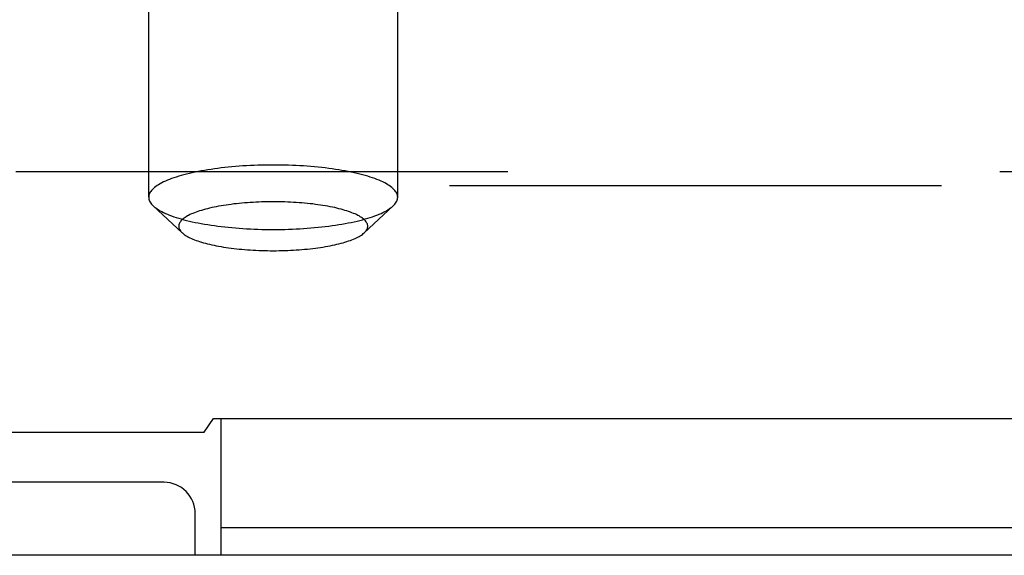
# Model space of a CAD drawing. Header units: inches. Extents: x 0 to 179, y 0 to 116.
# Tile 137 of 234: x 34.04 to 36.01, y 81.13 to 82.2. Entities that reach past the tile are written whole.
import ezdxf

# ---------------------------------------------------------------- set-up
doc = ezdxf.new("R2010")
doc.units = ezdxf.units.IN
doc.header["$LTSCALE"] = 9.842105
doc.header["$MEASUREMENT"] = 0
doc.linetypes.add('HIDDEN', pattern=[0.2, 0.1, -0.1])
doc.layers.get('0').update_dxf_attribs({"linetype": 'CONTINUOUS'})
doc.layers.add('DEFAULT_2', color=8, linetype='HIDDEN')
doc.layers.add('LEFTHAND_DOOR_ASSEMBLY', color=7, linetype='CONTINUOUS')

msp = doc.modelspace()

# ---------------------------------------------------------------- linework, layer by layer
at = {"color": 7, "linetype": 'Continuous'}
for p, q in [((34.4103, 81.3718), (34.4289, 81.399)), ((34.4289, 81.399), (78.9601, 81.399)), ((34.4445, 81.1253), (34.4445, 81.399)), ((32.809, 81.3718), (34.4103, 81.3718)), ((34.4445, 81.1807), (78.9445, 81.1807))]:
    msp.add_line(p, q, dxfattribs=at)
at = {"color": 3, "linetype": 'Continuous'}
for p, q in [((34.33, 81.2713), (32.6945, 81.2713)), ((34.3925, 81.1253), (34.3925, 81.2088))]:
    msp.add_line(p, q, dxfattribs=at)
msp.add_arc((34.33, 81.2088), 0.0625, 0, 90, dxfattribs=at)
at = {"layer": 'DEFAULT_2', "color": 8, "linetype": 'HIDDEN'}
for p, q in [((34.2995, 81.8414), (34.2995, 82.9618)), ((34.7975, 81.8414), (34.7975, 82.9618)), ((36.986, 81.892), (32.9325, 81.892)), ((32.9325, 81.8651), (36.986, 81.8651)), ((34.3664, 81.7703), (34.3086, 81.8241)), ((34.7305, 81.7703), (34.7884, 81.8241))]:
    msp.add_line(p, q, dxfattribs=at)
for points in [[(34.5485, 81.9058), (34.5408, 81.9058), (34.5331, 81.9057), (34.5255, 81.9055), (34.5179, 81.9053), (34.5103, 81.9051), (34.5027, 81.9047), (34.4952, 81.9043), (34.4877, 81.9039), (34.4803, 81.9034), (34.473, 81.9028), (34.4657, 81.9022), (34.4585, 81.9015), (34.4514, 81.9007), (34.4444, 81.8999), (34.4375, 81.8991), (34.4307, 81.8981), (34.424, 81.8972), (34.4174, 81.8962), (34.4109, 81.8951), (34.4046, 81.894), (34.3984, 81.8928), (34.3924, 81.8916), (34.3865, 81.8903), (34.3807, 81.889), (34.3751, 81.8876), (34.3697, 81.8862), (34.3644, 81.8848), (34.3594, 81.8833), (34.3545, 81.8818), (34.3497, 81.8802), (34.3452, 81.8786), (34.3409, 81.877), (34.3368, 81.8753), (34.3328, 81.8736), (34.3291, 81.8719), (34.3256, 81.8701), (34.3222, 81.8683), (34.3192, 81.8665), (34.3163, 81.8647), (34.3136, 81.8628), (34.3112, 81.8609), (34.309, 81.859), (34.307, 81.8571), (34.3052, 81.8552), (34.3037, 81.8532), (34.3024, 81.8513), (34.3013, 81.8493), (34.3005, 81.8473), (34.2999, 81.8453), (34.2996, 81.8434), (34.2995, 81.8414)], [(34.7975, 81.8414), (34.7973, 81.8434), (34.797, 81.8453), (34.7964, 81.8473), (34.7956, 81.8493), (34.7945, 81.8513), (34.7932, 81.8532), (34.7917, 81.8552), (34.7899, 81.8571), (34.788, 81.859), (34.7857, 81.8609), (34.7833, 81.8628), (34.7806, 81.8647), (34.7778, 81.8665), (34.7747, 81.8683), (34.7714, 81.8701), (34.7678, 81.8719), (34.7641, 81.8736), (34.7602, 81.8753), (34.756, 81.877), (34.7517, 81.8786), (34.7472, 81.8802), (34.7424, 81.8818), (34.7375, 81.8833), (34.7325, 81.8848), (34.7272, 81.8862), (34.7218, 81.8876), (34.7162, 81.889), (34.7105, 81.8903), (34.7046, 81.8916), (34.6985, 81.8928), (34.6923, 81.894), (34.686, 81.8951), (34.6795, 81.8962), (34.673, 81.8972), (34.6663, 81.8981), (34.6594, 81.8991), (34.6525, 81.8999), (34.6455, 81.9007), (34.6384, 81.9015), (34.6312, 81.9022), (34.6239, 81.9028), (34.6166, 81.9034), (34.6092, 81.9039), (34.6017, 81.9043), (34.5942, 81.9047), (34.5867, 81.9051), (34.5791, 81.9053), (34.5714, 81.9055), (34.5638, 81.9057), (34.5561, 81.9058), (34.5485, 81.9058)], [(34.2995, 81.8414), (34.2996, 81.8394), (34.2999, 81.8374), (34.3005, 81.8354), (34.3013, 81.8335), (34.3024, 81.8315), (34.3037, 81.8295), (34.3052, 81.8276), (34.307, 81.8257), (34.3086, 81.8241)], [(34.5485, 81.8323), (34.5426, 81.8323), (34.5368, 81.8322), (34.531, 81.8321), (34.5252, 81.832), (34.5195, 81.8318), (34.5137, 81.8315), (34.508, 81.8312), (34.5024, 81.8309), (34.4967, 81.8305), (34.4912, 81.83), (34.4856, 81.8296), (34.4802, 81.829), (34.4748, 81.8285), (34.4695, 81.8279), (34.4642, 81.8272), (34.459, 81.8265), (34.454, 81.8258), (34.449, 81.825), (34.4441, 81.8242), (34.4393, 81.8233), (34.4346, 81.8225), (34.43, 81.8215), (34.4255, 81.8206), (34.4211, 81.8196), (34.4169, 81.8185), (34.4128, 81.8175), (34.4088, 81.8164), (34.4049, 81.8152), (34.4012, 81.8141), (34.3976, 81.8129), (34.3942, 81.8117), (34.3909, 81.8104), (34.3878, 81.8092), (34.3848, 81.8079), (34.3819, 81.8066), (34.3793, 81.8052), (34.3768, 81.8039), (34.3744, 81.8025), (34.3722, 81.8011), (34.3702, 81.7997), (34.3684, 81.7982), (34.3667, 81.7968), (34.3652, 81.7953), (34.3638, 81.7939), (34.3627, 81.7924), (34.3617, 81.7909), (34.3609, 81.7894), (34.3603, 81.7879), (34.3598, 81.7864), (34.3595, 81.7849), (34.3595, 81.7834), (34.3595, 81.7819), (34.3598, 81.7804), (34.3603, 81.7789), (34.3609, 81.7774), (34.3617, 81.7759), (34.3627, 81.7744), (34.3638, 81.773), (34.3652, 81.7715), (34.3664, 81.7703)], [(34.7305, 81.7703), (34.7317, 81.7715), (34.7331, 81.773), (34.7342, 81.7744), (34.7352, 81.7759), (34.736, 81.7774), (34.7367, 81.7789), (34.7371, 81.7804), (34.7374, 81.7819), (34.7375, 81.7834), (34.7374, 81.7849), (34.7371, 81.7864), (34.7367, 81.7879), (34.736, 81.7894), (34.7352, 81.7909), (34.7342, 81.7924), (34.7331, 81.7939), (34.7317, 81.7953), (34.7302, 81.7968), (34.7286, 81.7982), (34.7267, 81.7997), (34.7247, 81.8011), (34.7225, 81.8025), (34.7202, 81.8039), (34.7176, 81.8052), (34.715, 81.8066), (34.7121, 81.8079), (34.7091, 81.8092), (34.706, 81.8104), (34.7027, 81.8117), (34.6993, 81.8129), (34.6957, 81.8141), (34.692, 81.8152), (34.6881, 81.8164), (34.6841, 81.8175), (34.68, 81.8185), (34.6758, 81.8196), (34.6714, 81.8206), (34.6669, 81.8215), (34.6624, 81.8225), (34.6577, 81.8233), (34.6529, 81.8242), (34.648, 81.825), (34.643, 81.8258), (34.6379, 81.8265), (34.6327, 81.8272), (34.6275, 81.8279), (34.6221, 81.8285), (34.6167, 81.829), (34.6113, 81.8296), (34.6058, 81.83), (34.6002, 81.8305), (34.5946, 81.8309), (34.5889, 81.8312), (34.5832, 81.8315), (34.5774, 81.8318), (34.5717, 81.832), (34.5659, 81.8321), (34.5601, 81.8322), (34.5543, 81.8323), (34.5485, 81.8323)], [(34.7884, 81.8241), (34.7899, 81.8257), (34.7917, 81.8276), (34.7932, 81.8295), (34.7945, 81.8315), (34.7956, 81.8335), (34.7964, 81.8354), (34.797, 81.8374), (34.7973, 81.8394), (34.7975, 81.8414)], [(34.3086, 81.8241), (34.309, 81.8237), (34.3112, 81.8218), (34.3136, 81.82), (34.3163, 81.8181), (34.3192, 81.8163), (34.3222, 81.8144), (34.3256, 81.8126), (34.3291, 81.8109), (34.3328, 81.8091), (34.3368, 81.8074), (34.3409, 81.8058), (34.3452, 81.8041), (34.3497, 81.8025), (34.3545, 81.801), (34.3594, 81.7994), (34.3644, 81.798), (34.3697, 81.7965), (34.3751, 81.7951), (34.3807, 81.7937), (34.3865, 81.7924), (34.3924, 81.7912), (34.3984, 81.7899), (34.4046, 81.7888), (34.4109, 81.7876), (34.4174, 81.7866), (34.424, 81.7856), (34.4307, 81.7846), (34.4375, 81.7837), (34.4444, 81.7828), (34.4514, 81.782), (34.4585, 81.7813), (34.4657, 81.7806), (34.473, 81.78), (34.4803, 81.7794), (34.4877, 81.7789), (34.4952, 81.7784), (34.5027, 81.778), (34.5103, 81.7777), (34.5179, 81.7774), (34.5255, 81.7772), (34.5331, 81.777), (34.5408, 81.777), (34.5485, 81.7769)], [(34.5485, 81.7769), (34.5561, 81.777), (34.5638, 81.777), (34.5714, 81.7772), (34.5791, 81.7774), (34.5867, 81.7777), (34.5942, 81.778), (34.6017, 81.7784), (34.6092, 81.7789), (34.6166, 81.7794), (34.6239, 81.78), (34.6312, 81.7806), (34.6384, 81.7813), (34.6455, 81.782), (34.6525, 81.7828), (34.6594, 81.7837), (34.6663, 81.7846), (34.673, 81.7856), (34.6795, 81.7866), (34.686, 81.7876), (34.6923, 81.7888), (34.6985, 81.7899), (34.7046, 81.7912), (34.7105, 81.7924), (34.7162, 81.7937), (34.7218, 81.7951), (34.7272, 81.7965), (34.7325, 81.798), (34.7375, 81.7994), (34.7424, 81.801), (34.7472, 81.8025), (34.7517, 81.8041), (34.756, 81.8058), (34.7602, 81.8074), (34.7641, 81.8091), (34.7678, 81.8109), (34.7714, 81.8126), (34.7747, 81.8144), (34.7778, 81.8163), (34.7806, 81.8181), (34.7833, 81.82), (34.7857, 81.8218), (34.788, 81.8237), (34.7884, 81.8241)], [(34.3664, 81.7703), (34.3667, 81.77), (34.3684, 81.7686), (34.3702, 81.7672), (34.3722, 81.7657), (34.3744, 81.7643), (34.3768, 81.763), (34.3793, 81.7616), (34.3819, 81.7603), (34.3848, 81.759), (34.3878, 81.7577), (34.3909, 81.7564), (34.3942, 81.7552), (34.3976, 81.7539), (34.4012, 81.7527), (34.4049, 81.7516), (34.4088, 81.7505), (34.4128, 81.7494), (34.4169, 81.7483), (34.4211, 81.7473), (34.4255, 81.7463), (34.43, 81.7453), (34.4346, 81.7444), (34.4393, 81.7435), (34.4441, 81.7426), (34.449, 81.7418), (34.454, 81.7411), (34.459, 81.7403), (34.4642, 81.7396), (34.4695, 81.739), (34.4748, 81.7384), (34.4802, 81.7378), (34.4856, 81.7373), (34.4912, 81.7368), (34.4967, 81.7364), (34.5024, 81.736), (34.508, 81.7356), (34.5137, 81.7353), (34.5195, 81.7351), (34.5252, 81.7349), (34.531, 81.7347), (34.5368, 81.7346), (34.5426, 81.7345), (34.5485, 81.7345)], [(34.5485, 81.7345), (34.5543, 81.7345), (34.5601, 81.7346), (34.5659, 81.7347), (34.5717, 81.7349), (34.5774, 81.7351), (34.5832, 81.7353), (34.5889, 81.7356), (34.5946, 81.736), (34.6002, 81.7364), (34.6058, 81.7368), (34.6113, 81.7373), (34.6167, 81.7378), (34.6221, 81.7384), (34.6275, 81.739), (34.6327, 81.7396), (34.6379, 81.7403), (34.643, 81.7411), (34.648, 81.7418), (34.6529, 81.7426), (34.6577, 81.7435), (34.6624, 81.7444), (34.6669, 81.7453), (34.6714, 81.7463), (34.6758, 81.7473), (34.68, 81.7483), (34.6841, 81.7494), (34.6881, 81.7505), (34.692, 81.7516), (34.6957, 81.7527), (34.6993, 81.7539), (34.7027, 81.7552), (34.706, 81.7564), (34.7091, 81.7577), (34.7121, 81.759), (34.715, 81.7603), (34.7176, 81.7616), (34.7202, 81.763), (34.7225, 81.7643), (34.7247, 81.7657), (34.7267, 81.7672), (34.7286, 81.7686), (34.7302, 81.77), (34.7305, 81.7703)]]:
    msp.add_lwpolyline(points, dxfattribs=at)
at = {"layer": 'LEFTHAND_DOOR_ASSEMBLY', "color": 3, "linetype": 'Continuous'}
msp.add_line((56.1497, 81.1253), (33.3632, 81.1253), dxfattribs=at)

doc.saveas('drawing.dxf')
